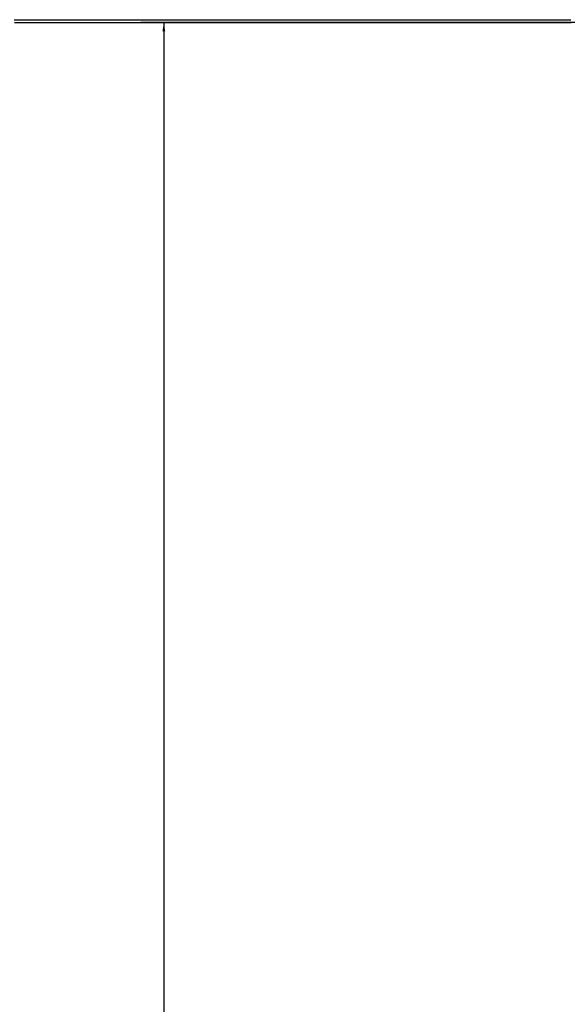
# Model space of a CAD drawing. Header units: millimetres. Extents: x 20 to 26560, y 40 to 17955.
# Tile 40 of 90: x 13246 to 13643, y 5158 to 5872. Entities that reach past the tile are written whole.
import ezdxf

# ---------------------------------------------------------------- set-up
doc = ezdxf.new("R2010")
doc.units = ezdxf.units.MM
doc.header["$LTSCALE"] = 2
doc.layers.add('COMPONENT_GEOMETRY', color=7, linetype='Continuous')
doc.styles.add('SLDTEXTSTYLE0', font='TXT', dxfattribs={"width": 0.75})
doc.dimstyles.new('SLDDIMSTYLE0', dxfattribs={"dimtxt": 150, "dimasz": 6.604, "dimexe": 0, "dimexo": 0.0625, "dimgap": 37.5, "dimtad": 0, "dimtih": 1, "dimtoh": 1, "dimdec": 1, "dimrnd": 1e-09, "dimzin": 12, "dimdsep": 46, "dimtxsty": 'SLDTEXTSTYLE0', "dimsah": 1, "dimcen": 0.09, "dimadec": 0, "dimazin": 3, "dimtfac": 1, "dimtdec": 1, "dimtofl": 0, "dimtmove": 0, "dimatfit": 3, "dimfxl": 1, "dimfrac": 2, "dimtolj": 1, "dimtzin": 12, "dimarcsym": 0})

# ---------------------------------------------------------------- blocks, each defined once
blk = doc.blocks.new('_D_4')
at = {"layer": 'COMPONENT_GEOMETRY', "color": 7}
for p, q in [((13862.69, 5870.29), (13344.02, 5870.29)), ((13350.37, 5870.29), (13350.37, 3933.63)), ((13050.27, 3903.16), (13004.56, 3903.16)), ((13004.56, 3903.16), (13004.56, 3665.04)), ((13650.47, 3903.16), (13696.18, 3903.16)), ((13696.18, 3903.16), (13696.18, 3665.04)), ((13004.56, 3665.04), (13050.27, 3665.04)), ((13696.18, 3665.04), (13650.47, 3665.04)), ((13350.37, 1503.96), (13350.37, 3440.61)), ((10307.85, 1503.96), (13356.72, 1503.96))]:
    blk.add_line(p, q, dxfattribs=at)
for points in [[(13350.37, 5870.29), (13349.35, 5863.68), (13351.39, 5863.68)], [(13350.37, 1503.96), (13351.39, 1510.56), (13349.35, 1510.56)]]:
    blk.add_solid(points, dxfattribs=at)
at = {"layer": 'COMPONENT_GEOMETRY', "color": 7, "char_height": 150, "attachment_point": 1, "style": 'SLDTEXTSTYLE0'}
for s, insert in [('7\'1.95"', (13050.27, 3858.4)), ('2183.2mm', (12858.08, 3633.97))]:
    blk.add_mtext(s, dxfattribs=dict(at, insert=insert))

msp = doc.modelspace()

# ---------------------------------------------------------------- linework, layer by layer
at = {"color": 7, "linetype": 'Continuous', "lineweight": 25}
for p, q in [((13345.71, 5870.29), (13333.83, 5870.29)), ((13642.83, 5870.29), (13607.56, 5870.29))]:
    msp.add_line(p, q, dxfattribs=at)
at = {"color": 7, "linetype": 'Continuous', "lineweight": 25, "flags": 128}
for points in [[(13241.98, 5872.24), (13257.5, 5872.24), (13265.26, 5872.24), (13280.77, 5872.24), (13288.53, 5872.24), (13296.29, 5872.24), (13311.81, 5872.24), (13319.57, 5872.24), (13335.08, 5872.24), (13342.84, 5872.24), (13358.36, 5872.24), (13366.12, 5872.24), (13373.88, 5872.24), (13389.4, 5872.24), (13397.15, 5872.24), (13412.67, 5872.24), (13420.43, 5872.24), (13435.95, 5872.24), (13443.71, 5872.24), (13459.22, 5872.24), (13466.98, 5872.24), (13474.74, 5872.24), (13490.26, 5872.24), (13498.02, 5872.24), (13513.54, 5872.24), (13521.29, 5872.24), (13536.81, 5872.24), (13544.57, 5872.24), (13552.33, 5872.24), (13567.85, 5872.24), (13575.61, 5872.24), (13591.12, 5872.24), (13598.88, 5872.24), (13614.4, 5872.24), (13622.16, 5872.24), (13629.92, 5872.24), (13645.43, 5872.24)], [(13242.13, 5870.29), (13257.65, 5870.29), (13265.41, 5870.29), (13280.93, 5870.29), (13288.69, 5870.29), (13296.44, 5870.29), (13311.96, 5870.29), (13319.72, 5870.29), (13335.24, 5870.29), (13343, 5870.29), (13358.51, 5870.29), (13366.27, 5870.29), (13381.79, 5870.29), (13389.55, 5870.29), (13397.31, 5870.29), (13412.83, 5870.29), (13420.58, 5870.29), (13436.1, 5870.29), (13443.86, 5870.29), (13459.38, 5870.29), (13467.14, 5870.29), (13474.9, 5870.29), (13490.41, 5870.29), (13498.17, 5870.29), (13513.69, 5870.29), (13521.45, 5870.29), (13536.97, 5870.29), (13544.72, 5870.29), (13552.48, 5870.29), (13568, 5870.29), (13575.76, 5870.29), (13591.28, 5870.29), (13599.04, 5870.29), (13614.55, 5870.29), (13622.31, 5870.29), (13630.07, 5870.29), (13645.59, 5870.29)]]:
    msp.add_lwpolyline(points, dxfattribs=at)

# ---------------------------------------------------------------- dimensions: what is measured, and where the dimension line sits
at = {"layer": 'COMPONENT_GEOMETRY', "color": 7}
dim = msp.add_linear_dim(base=(13350.37, 1503.96), p1=(13865.23, 5870.29), p2=(10305.31, 1503.96), angle=90, dimstyle='SLDDIMSTYLE0', dxfattribs=at)
dim.commit()
dim.dimension.update_dxf_attribs({"geometry": '_D_4', "text_midpoint": (13350.37, 3687.12), "dimtype": 160})

doc.saveas('drawing.dxf')
